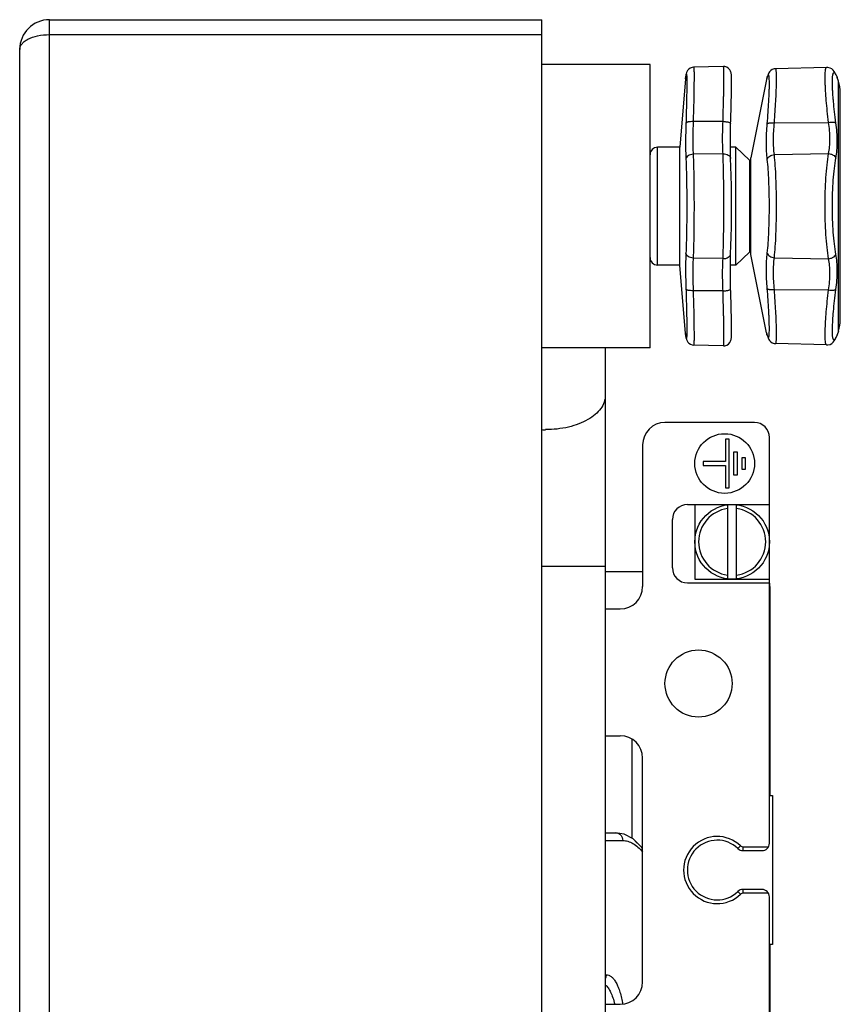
# Model space of a CAD drawing. Header units: millimetres. Extents: x 0 to 1680, y 0 to 1188.
# Tile 7 of 21: x 439 to 549, y 625 to 757. Entities that reach past the tile are written whole.
import ezdxf

# ---------------------------------------------------------------- set-up
doc = ezdxf.new("R2010")
doc.units = ezdxf.units.MM
doc.header["$LTSCALE"] = 4
for name, color, linetype in [('02___PRT_ALL_AXES', 7, 'Continuous'), ('20_ALL_FEATURES', 7, 'Continuous'), ('AXES', 7, 'Continuous')]:
    doc.layers.add(name, color=color, linetype=linetype)

msp = doc.modelspace()

# ---------------------------------------------------------------- linework, layer by layer
at = {"color": 9, "linetype": 'Continuous'}
for p, q in [((443.02, 529.17), (443.02, 757.17)), ((443.02, 755.17), (509.02, 755.17)), ((548.37, 749.93), (548.43, 749.79)), ((528.28, 749.22), (528.33, 749.58)), ((528.33, 749.63), (528.33, 749.58)), ((539.16, 749.27), (539.11, 749.13)), ((539.23, 749.49), (539.26, 749.6)), ((548.58, 749.49), (548.61, 749.44)), ((548.58, 749.49), (548.61, 749.44)), ((548.78, 715.42), (548.78, 748.92)), ((533.3, 743.53), (529.3, 743.5)), ((540.18, 743.35), (547.45, 743.4)), ((524.52, 724.27), (524.52, 740.07)), ((533.3, 739.2), (529.3, 739.13)), ((540.18, 739.08), (547.45, 739.22)), ((536.87, 738.32), (536.87, 726.02)), ((533.3, 725.14), (529.3, 725.21)), ((540.18, 725.26), (547.45, 725.12)), ((533.3, 720.81), (529.3, 720.83)), ((540.18, 720.99), (547.45, 720.94)), ((528.33, 714.76), (528.28, 715.12)), ((528.33, 714.76), (528.31, 714.9)), ((528.33, 714.71), (528.33, 714.76)), ((539.11, 715.21), (539.16, 715.05)), ((539.23, 714.85), (539.26, 714.74)), ((548.37, 714.4), (548.43, 714.55)), ((548.61, 714.9), (548.51, 714.71)), ((517.52, 683.85), (509.02, 683.85)), ((535.64, 646.41), (535.3, 646.05)), ((535.99, 646.27), (539.39, 646.27)), ((535.99, 645.77), (535.99, 646.27)), ((535.3, 640.29), (535.64, 639.93)), ((535.99, 640.07), (535.99, 640.57)), ((539.39, 640.07), (535.99, 640.07))]:
    msp.add_line(p, q, dxfattribs=at)
at = {"color": 7, "linetype": 'Continuous'}
for p, q in [((443.02, 757.17), (509.02, 757.17)), ((509.02, 529.17), (509.02, 757.17)), ((439.02, 533.17), (439.02, 753.17)), ((528.35, 749.78), (528.34, 749.69)), ((528.36, 749.85), (528.35, 749.78)), ((528.38, 749.92), (528.36, 749.85)), ((528.39, 749.99), (528.38, 749.92)), ((528.42, 750.08), (528.39, 749.99)), ((528.47, 750.2), (528.42, 750.08)), ((528.56, 750.35), (528.47, 750.19)), ((528.7, 750.52), (528.56, 750.35)), ((528.91, 750.67), (528.7, 750.52)), ((529.16, 750.76), (528.91, 750.67)), ((529.36, 750.79), (529.16, 750.76)), ((533.36, 750.89), (529.36, 750.79)), ((547.19, 750.78), (540.34, 750.6)), ((540.34, 750.6), (540.34, 750.6)), ((547.65, 750.69), (547.65, 750.69)), ((547.88, 750.56), (547.65, 750.69)), ((548.06, 750.4), (547.88, 750.56)), ((548.19, 750.24), (548.06, 750.4)), ((548.06, 750.4), (548.06, 750.4)), ((548.29, 750.08), (548.19, 750.24)), ((548.37, 749.93), (548.29, 750.08)), ((528.31, 749.44), (528.28, 749.27)), ((528.28, 749.27), (528.28, 749.22)), ((528.33, 749.63), (528.31, 749.44)), ((528.34, 749.7), (528.33, 749.63)), ((539.2, 749.41), (539.14, 749.24)), ((539.26, 749.6), (539.2, 749.41)), ((549.02, 716.96), (549.02, 747.38)), ((534.28, 740.7), (534.29, 741.97)), ((534.28, 740.11), (534.28, 740.7)), ((535.02, 740.07), (536.87, 738.32)), ((537.02, 725.67), (537.02, 738.67)), ((535.02, 724.27), (536.87, 726.02)), ((528.28, 715.12), (528.28, 715.07)), ((528.28, 715.07), (528.34, 714.64)), ((528.33, 714.71), (528.33, 714.71)), ((528.34, 714.64), (528.35, 714.56)), ((528.35, 714.57), (528.36, 714.5)), ((528.36, 714.5), (528.37, 714.43)), ((528.37, 714.44), (528.39, 714.37)), ((528.39, 714.37), (528.41, 714.31)), ((528.41, 714.31), (528.43, 714.22)), ((528.43, 714.22), (528.48, 714.1)), ((539.14, 715.09), (539.2, 714.93)), ((539.2, 714.93), (539.26, 714.74)), ((548.19, 714.1), (548.29, 714.26)), ((548.29, 714.26), (548.37, 714.4)), ((548.37, 714.4), (548.46, 714.58)), ((548.49, 714.65), (548.52, 714.7)), ((517.52, 713.17), (517.52, 573.17)), ((528.48, 714.11), (528.58, 713.95)), ((529.18, 713.57), (529.18, 713.57)), ((533.36, 713.44), (529.36, 713.55)), ((547.19, 713.56), (540.34, 713.74)), ((547.19, 713.56), (547.37, 713.57)), ((547.37, 713.57), (547.65, 713.64)), ((547.65, 713.64), (547.88, 713.78)), ((547.88, 713.78), (548.06, 713.94)), ((548.06, 713.94), (548.19, 714.1)), ((537.52, 703.17), (525.52, 703.17)), ((539.52, 646.77), (539.52, 701.17)), ((522.52, 700.17), (522.52, 681.17)), ((528.52, 692.17), (539.52, 692.17)), ((529.52, 692.17), (529.52, 682.17)), ((533.92, 692.13), (533.92, 682.2)), ((535.12, 682.2), (535.12, 692.13)), ((526.52, 683.67), (526.52, 690.17)), ((517.52, 683.17), (522.52, 683.17)), ((528.52, 681.67), (539.52, 681.67)), ((529.52, 682.17), (539.52, 682.17)), ((539.58, 681.17), (539.58, 653.17)), ((517.52, 678.17), (519.52, 678.17)), ((517.52, 661.17), (519.52, 661.17)), ((521.07, 660.72), (521.07, 647.43)), ((522.52, 628.17), (522.52, 658.17)), ((539.52, 653.17), (539.94, 653.17)), ((539.94, 653.17), (539.94, 633.17)), ((535.99, 645.77), (538.52, 645.77)), ((538.52, 640.57), (535.99, 640.57)), ((539.52, 610.17), (539.52, 639.57)), ((539.94, 633.17), (539.52, 633.17)), ((539.58, 633.17), (539.58, 605.17)), ((517.52, 625.17), (519.52, 625.17))]:
    msp.add_line(p, q, dxfattribs=at)
for points in [[(533.83, 750.79), (533.56, 750.88), (533.36, 750.89)], [(534.32, 743.23), (534.34, 743.61), (534.35, 744.06), (534.36, 744.49), (534.37, 744.91), (534.39, 745.31), (534.4, 745.69), (534.4, 746.06), (534.41, 746.41), (534.42, 746.74), (534.42, 747.05), (534.43, 747.34), (534.43, 747.62), (534.44, 747.87), (534.44, 748.11), (534.44, 748.34), (534.44, 748.54), (534.44, 748.73), (534.44, 748.91), (534.44, 749.07), (534.44, 749.21), (534.44, 749.34), (534.43, 749.46), (534.43, 749.56), (534.43, 749.65), (534.42, 749.74), (534.42, 749.82), (534.41, 749.89), (534.4, 749.96), (534.39, 750.04), (534.36, 750.14), (534.31, 750.28), (534.21, 750.46), (534.05, 750.64), (533.83, 750.79)], [(540.34, 750.6), (540.16, 750.58), (539.9, 750.49), (539.7, 750.35), (539.55, 750.2), (539.45, 750.06), (539.39, 749.94), (539.33, 749.82), (539.29, 749.7), (539.26, 749.6)], [(547.65, 750.69), (547.37, 750.77), (547.19, 750.78)], [(548.54, 749.6), (548.46, 749.76), (548.37, 749.93)], [(548.61, 749.44), (548.58, 749.51), (548.54, 749.6)], [(534.32, 738.54), (534.29, 739.52), (534.28, 740.69), (534.29, 741.97), (534.32, 743.23)], [(534.44, 732.17), (534.44, 733.51), (534.42, 734.91), (534.4, 736.25), (534.36, 737.49), (534.32, 738.54)], [(534.32, 725.79), (534.36, 726.84), (534.4, 728.08), (534.42, 729.41), (534.44, 730.82), (534.44, 732.17)], [(534.32, 721.1), (534.29, 722.36), (534.28, 723.64), (534.29, 724.81), (534.32, 725.79)], [(534.44, 716), (534.44, 716.22), (534.44, 716.46), (534.43, 716.72), (534.43, 716.99), (534.42, 717.29), (534.42, 717.6), (534.41, 717.93), (534.4, 718.28), (534.4, 718.64), (534.39, 719.02), (534.37, 719.42), (534.36, 719.84), (534.35, 720.27), (534.34, 720.72), (534.32, 721.1)], [(534.44, 716), (534.44, 716.22), (534.44, 716.46), (534.43, 716.72), (534.43, 717), (534.42, 717.29), (534.42, 717.6), (534.41, 717.93), (534.4, 718.28), (534.4, 718.64), (534.39, 719.03), (534.37, 719.43), (534.36, 719.84), (534.35, 720.28), (534.34, 720.72)], [(534.44, 715), (534.44, 715.13), (534.44, 715.27), (534.44, 715.43), (534.44, 715.6), (534.44, 715.79), (534.44, 716)], [(534.44, 715), (534.44, 715.13), (534.44, 715.27), (534.44, 715.43), (534.44, 715.6), (534.44, 715.79)], [(533.83, 713.55), (534.05, 713.69), (534.21, 713.87), (534.31, 714.05), (534.36, 714.2), (534.39, 714.3), (534.4, 714.38), (534.41, 714.45), (534.42, 714.52), (534.42, 714.6), (534.43, 714.68), (534.43, 714.78), (534.43, 714.88)], [(534.42, 714.52), (534.42, 714.6), (534.43, 714.68), (534.43, 714.78), (534.43, 714.88), (534.44, 715)], [(539.26, 714.74), (539.29, 714.64), (539.33, 714.52), (539.38, 714.4), (539.45, 714.28), (539.55, 714.14), (539.7, 713.98), (539.9, 713.85), (540.16, 713.76), (540.34, 713.74)], [(548.37, 714.4), (548.46, 714.58), (548.52, 714.7), (548.54, 714.74)], [(548.54, 714.74), (548.58, 714.82), (548.61, 714.9)], [(528.58, 713.95), (528.73, 713.79), (528.93, 713.66), (529.18, 713.57), (529.36, 713.55)], [(533.36, 713.44), (533.56, 713.46), (533.83, 713.55), (534.05, 713.69)]]:
    msp.add_lwpolyline(points, dxfattribs=at)
msp.add_circle((534.52, 687.17), 5, dxfattribs=at)
for centre, radius, start, end in [((443.02, 753.17), 4, 90, 180), ((540.09, 748.93), 1, 162.0288, 168.6901), ((544.02, 747.38), 5, 0, 18.0042), ((524.52, 739.07), 1, 90, 180), ((536.52, 737.95), 0.5, 0, 46.4688), ((536.52, 726.38), 0.5, 313.5312, 0), ((524.52, 725.27), 1, 180, 270), ((544.02, 716.96), 5, 341.9958, 0), ((540.09, 715.4), 1, 191.3099, 197.9712), ((525.52, 700.17), 3, 90, 180), ((537.52, 701.17), 2, 0, 90), ((528.52, 690.17), 2, 90, 180), ((534.52, 687.17), 4.5, 97.6623, 262.3377), ((534.52, 687.17), 4.5, 277.6623, 82.3377), ((528.52, 683.67), 2, 180, 270), ((519.52, 681.17), 3, 270, 0), ((536.81, 681.19), 2.76, 10.011, 10.3481), ((536.67, 681.17), 2.91, 359.9979, 9.9377), ((519.52, 658.17), 3, 0, 90), ((532.52, 643.17), 4, 46.0545, 313.9455), ((535.99, 646.77), 1, 226.0545, 270), ((538.52, 646.77), 1, 270, 0), ((535.99, 639.57), 1, 90, 133.9455), ((538.52, 639.57), 1, 0, 90), ((519.52, 628.17), 3, 270, 0)]:
    msp.add_arc(centre, radius, start, end, dxfattribs=at)
at = {"color": 9, "linetype": 'Continuous'}
for centre, radius, start, end in [((574, 762.91), 28.75, 207.1696, 207.4703), ((534.24, 748.8), 5.97, 171.9858, 172.5048), ((502.96, 760.93), 38.03, 342.1586, 342.5), ((573.08, 762.43), 27.71, 207.4701, 207.8586), ((533.92, 715.5), 5.65, 187.4806, 188.0437), ((523.99, 714.95), 4.45, 356.5316, 356.7675), ((503.1, 703.46), 37.88, 17.4993, 17.8253), ((573.74, 701.56), 28.45, 152.4692, 152.832), ((509.52, 716.08), 13.88, 267.9222, 269.9987), ((532.52, 643.17), 4.5, 46.0545, 313.9455), ((535.99, 646.77), 0.5, 226.0544, 270), ((535.99, 639.57), 0.5, 90, 133.9455)]:
    msp.add_arc(centre, radius, start, end, dxfattribs=at)
for points, knots in [([(439.02, 753.17), (439.02, 753.29), (439.07, 753.56), (439.3, 753.93), (439.65, 754.27), (440.34, 754.7), (441.48, 755.07), (442.48, 755.17), (443.02, 755.17)], [0, 0, 0, 0, 0.078123, 0.163923, 0.263729, 0.380474, 0.66552, 1, 1, 1, 1]), ([(528.35, 749.72), (528.35, 749.74), (528.36, 749.77), (528.36, 749.81), (528.37, 749.84), (528.38, 749.85), (528.38, 749.86), (528.39, 749.87), (528.39, 749.87), (528.4, 749.86), (528.4, 749.85), (528.4, 749.84), (528.41, 749.83), (528.41, 749.8), (528.42, 749.77), (528.42, 749.75)], [0, 0, 0, 0, 0.22603, 0.394321, 0.456947, 0.505447, 0.540292, 0.562889, 0.578487, 0.598797, 0.630702, 0.67608, 0.735526, 0.809272, 1, 1, 1, 1]), ([(529.36, 750.79), (529.36, 750.79), (529.37, 750.77), (529.38, 750.75), (529.38, 750.71), (529.39, 750.65), (529.39, 750.58), (529.4, 750.49), (529.4, 750.38), (529.41, 750.21), (529.41, 749.96), (529.41, 749.61), (529.41, 749.2), (529.41, 748.74), (529.4, 748.23), (529.4, 747.67), (529.39, 747.06), (529.37, 746.17), (529.34, 744.98), (529.31, 744.01), (529.3, 743.5)], [0, 0, 0, 0, 0.001547, 0.005044, 0.010715, 0.018591, 0.028676, 0.040958, 0.055422, 0.072047, 0.111666, 0.159565, 0.215427, 0.278886, 0.349517, 0.426853, 0.510376, 0.599531, 0.792294, 1, 1, 1, 1]), ([(533.3, 743.53), (533.31, 744.04), (533.34, 745.03), (533.37, 746.23), (533.39, 747.13), (533.4, 747.74), (533.41, 748.31), (533.41, 748.83), (533.41, 749.29), (533.42, 749.7), (533.41, 750.06), (533.41, 750.31), (533.4, 750.49), (533.4, 750.59), (533.4, 750.68), (533.39, 750.76), (533.38, 750.81), (533.38, 750.86), (533.37, 750.88), (533.37, 750.89), (533.36, 750.89)], [0, 0, 0, 0, 0.207792, 0.400574, 0.489724, 0.573244, 0.650571, 0.721191, 0.784638, 0.840488, 0.888376, 0.927987, 0.944606, 0.959066, 0.971345, 0.981425, 0.989299, 0.994965, 0.998459, 1, 1, 1, 1]), ([(539.23, 743.22), (539.27, 743.73), (539.35, 744.71), (539.42, 745.91), (539.47, 746.79), (539.49, 747.38), (539.51, 747.92), (539.52, 748.39), (539.52, 748.8), (539.51, 749.14), (539.49, 749.38), (539.48, 749.53), (539.47, 749.62), (539.45, 749.69), (539.43, 749.74), (539.42, 749.78), (539.4, 749.79), (539.38, 749.79), (539.37, 749.78), (539.35, 749.77), (539.33, 749.75), (539.31, 749.71), (539.29, 749.67), (539.29, 749.65)], [0, 0, 0, 0, 0.22785, 0.436151, 0.5307, 0.617721, 0.696463, 0.766249, 0.826484, 0.876672, 0.916425, 0.932308, 0.945507, 0.956035, 0.963952, 0.969439, 0.9731, 0.974786, 0.976724, 0.979104, 0.982032, 0.989717, 1, 1, 1, 1]), ([(540.18, 743.35), (540.22, 743.85), (540.29, 744.82), (540.37, 746.2), (540.43, 747.45), (540.46, 748.51), (540.47, 749.28), (540.47, 749.78), (540.46, 750.03), (540.44, 750.2), (540.43, 750.31), (540.42, 750.39), (540.41, 750.47), (540.4, 750.53), (540.38, 750.57), (540.36, 750.6), (540.34, 750.6)], [0, 0, 0, 0, 0.207034, 0.399301, 0.571622, 0.719314, 0.838399, 0.8862, 0.925751, 0.942359, 0.956828, 0.969147, 0.979315, 0.987354, 0.993329, 1, 1, 1, 1]), ([(547.45, 743.4), (547.39, 743.91), (547.28, 744.89), (547.15, 746.29), (547.06, 747.38), (547.02, 748.17), (547, 748.7), (546.99, 749.16), (546.98, 749.58), (546.99, 749.93), (547.01, 750.19), (547.03, 750.37), (547.04, 750.47), (547.06, 750.56), (547.08, 750.64), (547.1, 750.7), (547.13, 750.74), (547.16, 750.77), (547.18, 750.78), (547.19, 750.78)], [0, 0, 0, 0, 0.205844, 0.397031, 0.568427, 0.645224, 0.715378, 0.778425, 0.833951, 0.881616, 0.92115, 0.937815, 0.952399, 0.964908, 0.975372, 0.98386, 0.990518, 0.99567, 1, 1, 1, 1]), ([(548.43, 743.33), (548.36, 743.83), (548.24, 744.79), (548.12, 745.96), (548.05, 746.83), (548.01, 747.42), (547.98, 747.96), (547.97, 748.44), (547.96, 748.87), (547.97, 749.23), (547.98, 749.5), (548, 749.67), (548.02, 749.78), (548.04, 749.88), (548.06, 749.95), (548.09, 750.01), (548.11, 750.05), (548.15, 750.08), (548.19, 750.08), (548.23, 750.07), (548.25, 750.05), (548.26, 750.04)], [0, 0, 0, 0, 0.217977, 0.41857, 0.510394, 0.595588, 0.673492, 0.743505, 0.8051, 0.857839, 0.901381, 0.919637, 0.935535, 0.949088, 0.960341, 0.969395, 0.97647, 0.982047, 0.987067, 0.992756, 1, 1, 1, 1]), ([(548.26, 750.04), (548.27, 750.03), (548.3, 750), (548.33, 749.96), (548.35, 749.93)], [0, 0, 0, 0, 0.211617, 1, 1, 1, 1]), ([(548.35, 749.93), (548.35, 749.92), (548.38, 749.87), (548.41, 749.82), (548.43, 749.79)], [0, 0, 0, 0, 0.225537, 1, 1, 1, 1]), ([(528.42, 749.75), (528.42, 749.71), (528.43, 749.61), (528.44, 749.36), (528.44, 748.94), (528.44, 748.31), (528.43, 747.53), (528.42, 746.62), (528.39, 745.19), (528.35, 744.07), (528.33, 743.29)], [0, 0, 0, 0, 0.019298, 0.045429, 0.117688, 0.215367, 0.336496, 0.478611, 0.638809, 1, 1, 1, 1]), ([(528.33, 749.63), (528.33, 749.64), (528.34, 749.67), (528.34, 749.69), (528.35, 749.72)], [0, 0, 0, 0, 0.270048, 1, 1, 1, 1]), ([(539.29, 749.65), (539.28, 749.64), (539.26, 749.59), (539.24, 749.53), (539.23, 749.49)], [0, 0, 0, 0, 0.218156, 1, 1, 1, 1]), ([(528.33, 743.29), (528.3, 742.43), (528.26, 740.81), (528.29, 739.2), (528.33, 738.45)], [0, 0, 0, 0, 0.53706, 1, 1, 1, 1]), ([(529.3, 743.5), (529.18, 743.51), (529, 743.5), (528.78, 743.48), (528.64, 743.46), (528.52, 743.43), (528.42, 743.39), (528.36, 743.35), (528.33, 743.31), (528.33, 743.29)], [0, 0, 0, 0, 0.348756, 0.507933, 0.65045, 0.772416, 0.871021, 0.945667, 1, 1, 1, 1]), ([(529.3, 743.5), (529.27, 742.72), (529.23, 741.26), (529.26, 739.8), (529.3, 739.13)], [0, 0, 0, 0, 0.537351, 1, 1, 1, 1]), ([(533.3, 739.2), (533.26, 739.87), (533.23, 741.31), (533.27, 742.76), (533.3, 743.53)], [0, 0, 0, 0, 0.462632, 1, 1, 1, 1]), ([(533.3, 743.53), (533.36, 743.53), (533.49, 743.52), (533.69, 743.5), (533.86, 743.47), (534.02, 743.44), (534.13, 743.4), (534.2, 743.37), (534.27, 743.33), (534.32, 743.28), (534.32, 743.23)], [0, 0, 0, 0, 0.18048, 0.355591, 0.518535, 0.663659, 0.786079, 0.837735, 0.882692, 1, 1, 1, 1]), ([(539.23, 738.44), (539.19, 738.79), (539.13, 739.53), (539.09, 741.12), (539.16, 742.36), (539.23, 743.22)], [0, 0, 0, 0, 0.219824, 0.462431, 1, 1, 1, 1]), ([(539.23, 743.22), (539.24, 743.23), (539.28, 743.26), (539.35, 743.29), (539.45, 743.32), (539.62, 743.35), (539.87, 743.36), (540.07, 743.36), (540.18, 743.35)], [0, 0, 0, 0, 0.059861, 0.140506, 0.242991, 0.366065, 0.662345, 1, 1, 1, 1]), ([(540.18, 739.08), (540.14, 739.39), (540.08, 740.05), (540.05, 741.47), (540.11, 742.59), (540.18, 743.35)], [0, 0, 0, 0, 0.219288, 0.461762, 1, 1, 1, 1]), ([(547.45, 743.4), (547.56, 743.41), (547.76, 743.43), (548, 743.43), (548.18, 743.42), (548.28, 743.4), (548.36, 743.37), (548.41, 743.35), (548.43, 743.33)], [0, 0, 0, 0, 0.323652, 0.614555, 0.738886, 0.845543, 0.932694, 1, 1, 1, 1]), ([(547.45, 739.22), (547.51, 739.52), (547.6, 740.16), (547.66, 741.56), (547.56, 742.66), (547.45, 743.4)], [0, 0, 0, 0, 0.220539, 0.463038, 1, 1, 1, 1]), ([(548.43, 738.62), (548.49, 738.96), (548.58, 739.69), (548.64, 741.27), (548.54, 742.5), (548.43, 743.33)], [0, 0, 0, 0, 0.221185, 0.463888, 1, 1, 1, 1]), ([(533.3, 739.2), (533.42, 739.21), (533.67, 739.18), (533.96, 739.07), (534.14, 738.93), (534.24, 738.81), (534.3, 738.68), (534.32, 738.59), (534.32, 738.54)], [0, 0, 0, 0, 0.287584, 0.554185, 0.676041, 0.789703, 0.896705, 1, 1, 1, 1]), ([(533.41, 732.17), (533.41, 733.44), (533.4, 735.28), (533.35, 737.62), (533.32, 738.7), (533.3, 739.2)], [0, 0, 0, 0, 0.540703, 0.785273, 1, 1, 1, 1]), ([(546.99, 732.17), (546.99, 732.82), (547, 734.09), (547.09, 735.94), (547.23, 737.64), (547.37, 738.72), (547.45, 739.22)], [0, 0, 0, 0, 0.275538, 0.540519, 0.784969, 1, 1, 1, 1]), ([(547.45, 739.22), (547.56, 739.21), (547.72, 739.18), (547.92, 739.1), (548.1, 739.01), (548.29, 738.86), (548.39, 738.7), (548.43, 738.62)], [0, 0, 0, 0, 0.272311, 0.406735, 0.537397, 0.781824, 1, 1, 1, 1]), ([(529.3, 739.13), (529.17, 739.12), (528.94, 739.08), (528.63, 738.94), (528.44, 738.76), (528.35, 738.59), (528.33, 738.5), (528.33, 738.45)], [0, 0, 0, 0, 0.284509, 0.551103, 0.788339, 0.896738, 1, 1, 1, 1]), ([(528.33, 738.45), (528.35, 738), (528.38, 737.04), (528.43, 734.95), (528.44, 733.3), (528.44, 732.17)], [0, 0, 0, 0, 0.214939, 0.459534, 1, 1, 1, 1]), ([(529.3, 739.13), (529.32, 738.63), (529.35, 737.56), (529.4, 735.24), (529.41, 733.42), (529.41, 732.17)], [0, 0, 0, 0, 0.214773, 0.459339, 1, 1, 1, 1]), ([(539.23, 738.44), (539.25, 738.53), (539.34, 738.7), (539.56, 738.89), (539.85, 739.03), (540.07, 739.07), (540.18, 739.08)], [0, 0, 0, 0, 0.214362, 0.455542, 0.721245, 1, 1, 1, 1]), ([(539.52, 732.17), (539.52, 732.75), (539.5, 733.88), (539.45, 735.52), (539.37, 737.04), (539.28, 738), (539.23, 738.44)], [0, 0, 0, 0, 0.275659, 0.540765, 0.785264, 1, 1, 1, 1]), ([(540.47, 732.17), (540.47, 732.81), (540.46, 734.05), (540.41, 735.87), (540.32, 737.53), (540.23, 738.59), (540.18, 739.08)], [0, 0, 0, 0, 0.27597, 0.54126, 0.785694, 1, 1, 1, 1]), ([(547.96, 732.17), (547.96, 732.76), (547.98, 733.93), (548.07, 735.62), (548.21, 737.18), (548.34, 738.16), (548.43, 738.62)], [0, 0, 0, 0, 0.275013, 0.539677, 0.784231, 1, 1, 1, 1]), ([(528.44, 732.17), (528.44, 731.04), (528.43, 729.39), (528.38, 727.3), (528.35, 726.33), (528.33, 725.88)], [0, 0, 0, 0, 0.540425, 0.785027, 1, 1, 1, 1]), ([(529.41, 732.17), (529.41, 730.91), (529.4, 729.09), (529.35, 726.77), (529.32, 725.71), (529.3, 725.21)], [0, 0, 0, 0, 0.54062, 0.785194, 1, 1, 1, 1]), ([(533.3, 725.14), (533.32, 725.64), (533.35, 726.72), (533.4, 729.06), (533.41, 730.9), (533.41, 732.17)], [0, 0, 0, 0, 0.214763, 0.459299, 1, 1, 1, 1]), ([(539.23, 725.89), (539.28, 726.34), (539.37, 727.3), (539.45, 728.81), (539.5, 730.46), (539.52, 731.59), (539.52, 732.17)], [0, 0, 0, 0, 0.214685, 0.459146, 0.724267, 1, 1, 1, 1]), ([(540.18, 725.26), (540.23, 725.75), (540.32, 726.8), (540.41, 728.47), (540.46, 730.28), (540.47, 731.53), (540.47, 732.17)], [0, 0, 0, 0, 0.214255, 0.45865, 0.723955, 1, 1, 1, 1]), ([(547.45, 725.12), (547.37, 725.62), (547.23, 726.7), (547.09, 728.4), (547, 730.25), (546.99, 731.52), (546.99, 732.17)], [0, 0, 0, 0, 0.215057, 0.459475, 0.724436, 1, 1, 1, 1]), ([(548.43, 725.72), (548.34, 726.17), (548.21, 727.16), (548.07, 728.72), (547.98, 730.41), (547.96, 731.57), (547.96, 732.17)], [0, 0, 0, 0, 0.215795, 0.460317, 0.724962, 1, 1, 1, 1]), ([(528.33, 725.88), (528.29, 725.14), (528.26, 723.52), (528.3, 721.91), (528.33, 721.04)], [0, 0, 0, 0, 0.462924, 1, 1, 1, 1]), ([(529.3, 725.21), (529.17, 725.22), (528.94, 725.25), (528.63, 725.4), (528.44, 725.58), (528.35, 725.75), (528.33, 725.84), (528.33, 725.88)], [0, 0, 0, 0, 0.284509, 0.551103, 0.788338, 0.896738, 1, 1, 1, 1]), ([(529.3, 725.21), (529.26, 724.54), (529.23, 723.08), (529.27, 721.62), (529.3, 720.83)], [0, 0, 0, 0, 0.462633, 1, 1, 1, 1]), ([(533.3, 720.81), (533.27, 721.58), (533.23, 723.02), (533.26, 724.47), (533.3, 725.14)], [0, 0, 0, 0, 0.537349, 1, 1, 1, 1]), ([(533.3, 725.14), (533.42, 725.13), (533.67, 725.15), (533.96, 725.27), (534.14, 725.4), (534.24, 725.52), (534.3, 725.65), (534.32, 725.75), (534.32, 725.79)], [0, 0, 0, 0, 0.287584, 0.554185, 0.67604, 0.789703, 0.896705, 1, 1, 1, 1]), ([(539.23, 721.12), (539.16, 721.97), (539.09, 723.22), (539.13, 724.81), (539.19, 725.55), (539.23, 725.89)], [0, 0, 0, 0, 0.537595, 0.780188, 1, 1, 1, 1]), ([(539.23, 725.89), (539.25, 725.81), (539.34, 725.64), (539.56, 725.44), (539.85, 725.31), (540.07, 725.26), (540.18, 725.26)], [0, 0, 0, 0, 0.214362, 0.455542, 0.721245, 1, 1, 1, 1]), ([(540.18, 720.99), (540.11, 721.75), (540.05, 722.86), (540.08, 724.29), (540.14, 724.95), (540.18, 725.26)], [0, 0, 0, 0, 0.538265, 0.780725, 1, 1, 1, 1]), ([(547.45, 725.12), (547.56, 725.13), (547.72, 725.16), (547.92, 725.24), (548.1, 725.33), (548.29, 725.48), (548.39, 725.64), (548.43, 725.72)], [0, 0, 0, 0, 0.272311, 0.406735, 0.537397, 0.781824, 1, 1, 1, 1]), ([(547.45, 720.94), (547.56, 721.68), (547.66, 722.77), (547.6, 724.17), (547.51, 724.82), (547.45, 725.12)], [0, 0, 0, 0, 0.536939, 0.779456, 1, 1, 1, 1]), ([(548.43, 721), (548.54, 721.84), (548.64, 723.07), (548.58, 724.65), (548.49, 725.37), (548.43, 725.72)], [0, 0, 0, 0, 0.53609, 0.77881, 1, 1, 1, 1]), ([(528.33, 721.04), (528.35, 720.31), (528.38, 719.25), (528.42, 717.89), (528.43, 717.01), (528.44, 716.24), (528.44, 715.6), (528.44, 715.1), (528.43, 714.82), (528.43, 714.7)], [0, 0, 0, 0, 0.347299, 0.503014, 0.642973, 0.76464, 0.865834, 0.944749, 1, 1, 1, 1]), ([(529.3, 720.83), (529.18, 720.83), (529, 720.83), (528.78, 720.86), (528.64, 720.88), (528.52, 720.91), (528.42, 720.95), (528.36, 720.99), (528.33, 721.03), (528.33, 721.04)], [0, 0, 0, 0, 0.348756, 0.507933, 0.65045, 0.772416, 0.871021, 0.945667, 1, 1, 1, 1]), ([(529.3, 720.83), (529.31, 720.33), (529.34, 719.36), (529.37, 718.17), (529.39, 717.28), (529.4, 716.67), (529.4, 716.11), (529.41, 715.59), (529.41, 715.13), (529.41, 714.73), (529.41, 714.38), (529.41, 714.12), (529.4, 713.95), (529.4, 713.85), (529.39, 713.76), (529.39, 713.68), (529.38, 713.63), (529.38, 713.59), (529.37, 713.56), (529.36, 713.55), (529.36, 713.55)], [0, 0, 0, 0, 0.207783, 0.400557, 0.489704, 0.573222, 0.650547, 0.721166, 0.784612, 0.840462, 0.888351, 0.927964, 0.944585, 0.959046, 0.971327, 0.98141, 0.989286, 0.994956, 0.998453, 1, 1, 1, 1]), ([(533.3, 720.81), (533.36, 720.81), (533.49, 720.81), (533.69, 720.83), (533.86, 720.86), (534.02, 720.9), (534.13, 720.94), (534.2, 720.97), (534.27, 721.01), (534.32, 721.06), (534.32, 721.1)], [0, 0, 0, 0, 0.18048, 0.355591, 0.518535, 0.663659, 0.786079, 0.837735, 0.882692, 1, 1, 1, 1]), ([(533.36, 713.44), (533.37, 713.44), (533.37, 713.46), (533.38, 713.48), (533.38, 713.52), (533.39, 713.58), (533.4, 713.66), (533.4, 713.75), (533.4, 713.85), (533.41, 714.03), (533.41, 714.28), (533.42, 714.63), (533.41, 715.04), (533.41, 715.51), (533.41, 716.03), (533.4, 716.6), (533.39, 717.21), (533.37, 718.11), (533.34, 719.31), (533.31, 720.3), (533.3, 720.81)], [0, 0, 0, 0, 0.001542, 0.005035, 0.010702, 0.018575, 0.028656, 0.040936, 0.055397, 0.072018, 0.111631, 0.159524, 0.215379, 0.278831, 0.349454, 0.426782, 0.510302, 0.599453, 0.792235, 1, 1, 1, 1]), ([(539.31, 714.63), (539.32, 714.61), (539.34, 714.58), (539.36, 714.56), (539.39, 714.54), (539.41, 714.55), (539.42, 714.57), (539.43, 714.59), (539.45, 714.63), (539.46, 714.7), (539.48, 714.78), (539.49, 714.88), (539.5, 714.99), (539.5, 715.13), (539.51, 715.34), (539.52, 715.64), (539.51, 716.05), (539.5, 716.53), (539.49, 717.05), (539.46, 717.63), (539.42, 718.5), (539.34, 719.66), (539.27, 720.62), (539.23, 721.12)], [0, 0, 0, 0, 0.007676, 0.01305, 0.016672, 0.020108, 0.02236, 0.02512, 0.032362, 0.042063, 0.054295, 0.069077, 0.086404, 0.106258, 0.128607, 0.18063, 0.242085, 0.31249, 0.391278, 0.477809, 0.571381, 0.776511, 1, 1, 1, 1]), ([(539.23, 721.12), (539.24, 721.11), (539.28, 721.08), (539.35, 721.04), (539.45, 721.02), (539.62, 720.99), (539.87, 720.97), (540.07, 720.98), (540.18, 720.99)], [0, 0, 0, 0, 0.059861, 0.140506, 0.242991, 0.366065, 0.662345, 1, 1, 1, 1]), ([(540.34, 713.74), (540.36, 713.74), (540.38, 713.77), (540.4, 713.81), (540.41, 713.87), (540.42, 713.94), (540.43, 714.03), (540.44, 714.14), (540.46, 714.31), (540.47, 714.56), (540.47, 715.06), (540.46, 715.83), (540.43, 716.89), (540.37, 718.13), (540.29, 719.52), (540.22, 720.49), (540.18, 720.99)], [0, 0, 0, 0, 0.006672, 0.012647, 0.020687, 0.030856, 0.043177, 0.057647, 0.074257, 0.113812, 0.161618, 0.280713, 0.428404, 0.600718, 0.792981, 1, 1, 1, 1]), ([(547.19, 713.56), (547.18, 713.56), (547.16, 713.56), (547.13, 713.59), (547.1, 713.64), (547.08, 713.7), (547.06, 713.77), (547.04, 713.86), (547.03, 713.97), (547.01, 714.15), (546.99, 714.4), (546.98, 714.76), (546.99, 715.17), (547, 715.64), (547.02, 716.16), (547.06, 716.95), (547.15, 718.04), (547.28, 719.45), (547.39, 720.43), (547.45, 720.94)], [0, 0, 0, 0, 0.00433, 0.009482, 0.016141, 0.024629, 0.035094, 0.047605, 0.06219, 0.078857, 0.118396, 0.166065, 0.221597, 0.28465, 0.354808, 0.431606, 0.603003, 0.794186, 1, 1, 1, 1]), ([(547.45, 720.94), (547.56, 720.92), (547.76, 720.91), (548, 720.9), (548.18, 720.92), (548.28, 720.94), (548.36, 720.97), (548.41, 720.99), (548.43, 721)], [0, 0, 0, 0, 0.323652, 0.614555, 0.738886, 0.845543, 0.932694, 1, 1, 1, 1]), ([(548.29, 714.33), (548.28, 714.32), (548.25, 714.29), (548.21, 714.26), (548.17, 714.25), (548.13, 714.27), (548.1, 714.3), (548.07, 714.35), (548.05, 714.42), (548.02, 714.54), (547.99, 714.74), (547.97, 715.03), (547.96, 715.39), (547.97, 716), (548.01, 716.9), (548.1, 718.12), (548.24, 719.51), (548.36, 720.49), (548.43, 721)], [0, 0, 0, 0, 0.008747, 0.01553, 0.020945, 0.02611, 0.032283, 0.040258, 0.050405, 0.062893, 0.095135, 0.137155, 0.188785, 0.249691, 0.397434, 0.575732, 0.778782, 1, 1, 1, 1]), ([(528.35, 714.6), (528.35, 714.61), (528.34, 714.64), (528.34, 714.68), (528.33, 714.71)], [0, 0, 0, 0, 0.223996, 1, 1, 1, 1]), ([(528.42, 714.69), (528.42, 714.66), (528.42, 714.62), (528.42, 714.57), (528.41, 714.54), (528.41, 714.51), (528.4, 714.49), (528.4, 714.48), (528.4, 714.47), (528.39, 714.47), (528.38, 714.47), (528.38, 714.48), (528.37, 714.5), (528.37, 714.51), (528.36, 714.54), (528.35, 714.57), (528.35, 714.59), (528.35, 714.6)], [0, 0, 0, 0, 0.235425, 0.331424, 0.41292, 0.47994, 0.532596, 0.571159, 0.596423, 0.611536, 0.627609, 0.65459, 0.695037, 0.749626, 0.818599, 0.902046, 1, 1, 1, 1]), ([(539.23, 714.85), (539.23, 714.83), (539.25, 714.79), (539.26, 714.75), (539.27, 714.72)], [0, 0, 0, 0, 0.273412, 1, 1, 1, 1]), ([(539.27, 714.72), (539.28, 714.71), (539.29, 714.68), (539.3, 714.65), (539.31, 714.63)], [0, 0, 0, 0, 0.281508, 1, 1, 1, 1]), ([(548.36, 714.43), (548.35, 714.42), (548.33, 714.38), (548.31, 714.35), (548.29, 714.33)], [0, 0, 0, 0, 0.277105, 1, 1, 1, 1]), ([(548.43, 714.55), (548.42, 714.54), (548.4, 714.5), (548.38, 714.45), (548.36, 714.43)], [0, 0, 0, 0, 0.271245, 1, 1, 1, 1]), ([(517.52, 706.8), (517.52, 706.49), (517.41, 705.86), (516.93, 704.98), (516.17, 704.19), (515.16, 703.5), (513.94, 702.94), (512.07, 702.37), (510.55, 702.21), (509.52, 702.21)], [0, 0, 0, 0, 0.090394, 0.187303, 0.295222, 0.416023, 0.549377, 0.693327, 1, 1, 1, 1])]:
    msp.add_open_spline(points, degree=3, knots=knots, dxfattribs=at)
at = {"layer": '02___PRT_ALL_AXES', "color": 7, "linetype": 'Continuous'}
msp.add_circle((533.52, 697.67), 4, dxfattribs=at)
at = {"layer": '20_ALL_FEATURES', "color": 7, "linetype": 'Continuous'}
for p, q in [((533.62, 700.92), (533.62, 697.92)), ((534.12, 700.92), (533.62, 700.92)), ((534.12, 694.42), (534.12, 700.92)), ((534.72, 699.17), (534.72, 696.17)), ((535.22, 699.17), (534.72, 699.17)), ((535.22, 696.17), (535.22, 699.17)), ((535.82, 698.42), (535.82, 696.92)), ((536.32, 698.42), (535.82, 698.42)), ((536.32, 696.92), (536.32, 698.42)), ((530.62, 697.92), (530.62, 697.42)), ((533.62, 697.92), (530.62, 697.92)), ((530.62, 697.42), (533.62, 697.42)), ((533.62, 697.42), (533.62, 694.42)), ((534.72, 696.17), (535.22, 696.17)), ((535.82, 696.92), (536.32, 696.92)), ((533.62, 694.42), (534.12, 694.42))]:
    msp.add_line(p, q, dxfattribs=at)
at = {"layer": 'AXES', "color": 7, "linetype": 'Continuous'}
for p, q in [((523.52, 751.17), (509.02, 751.17)), ((523.52, 713.17), (523.52, 751.17)), ((528.28, 749.22), (527.52, 740.07)), ((539.11, 749.13), (537.02, 738.67)), ((548.78, 748.92), (548.61, 749.44)), ((527.52, 740.07), (524.52, 740.07)), ((527.52, 724.27), (527.52, 740.07)), ((535.02, 740.07), (534.28, 740.07)), ((535.02, 724.27), (535.02, 740.07)), ((539.11, 715.21), (537.02, 725.67)), ((527.52, 724.27), (524.52, 724.27)), ((528.28, 715.12), (527.52, 724.27)), ((535.02, 724.27), (534.28, 724.27)), ((548.78, 715.42), (548.61, 714.9)), ((523.52, 713.17), (509.02, 713.17)), ((517.52, 648.17), (518.9, 648.17)), ((521.81, 646.78), (521.25, 647.34))]:
    msp.add_line(p, q, dxfattribs=at)
at = {"layer": 'AXES', "color": 9, "linetype": 'Continuous'}
for p, q in [((517.52, 647.14), (519.85, 647.13)), ((517.52, 629.14), (517.65, 629.14))]:
    msp.add_line(p, q, dxfattribs=at)
at = {"layer": 'AXES', "color": 7, "linetype": 'Continuous'}
for points in [[(522.52, 645.98), (522.36, 646.23), (521.24, 647.34), (520.03, 647.99), (518.9, 648.17)], [(521.25, 647.34), (520.03, 647.98), (520.03, 647.98)]]:
    msp.add_lwpolyline(points, dxfattribs=at)
msp.add_circle((530.02, 668.17), 4.5, dxfattribs=at)
at = {"layer": 'AXES', "color": 9, "linetype": 'Continuous'}
msp.add_arc((503.14, 622.1), 17.02, 10.5269, 11.1804, dxfattribs=at)
for points, knots in [([(518.9, 648.17), (519.03, 648.17), (519.29, 648.11), (519.61, 647.88), (519.82, 647.53), (519.86, 647.26), (519.85, 647.13)], [0, 0, 0, 0, 0.244023, 0.491663, 0.744228, 1, 1, 1, 1]), ([(519.85, 647.13), (520.09, 647.13), (520.57, 647.05), (521.27, 646.74), (521.94, 646.24), (522.33, 645.8), (522.52, 645.56)], [0, 0, 0, 0, 0.220533, 0.453148, 0.709987, 1, 1, 1, 1]), ([(517.65, 629.14), (517.76, 629.14), (518, 629.09), (518.33, 628.89), (518.64, 628.58), (518.93, 628.15), (519.2, 627.61), (519.54, 626.7), (519.73, 625.94), (519.84, 625.41)], [0, 0, 0, 0, 0.073102, 0.153837, 0.248252, 0.359987, 0.490827, 0.641378, 1, 1, 1, 1]), ([(517.52, 627.8), (517.66, 627.67), (517.93, 627.35), (518.26, 626.76), (518.55, 626.02), (518.71, 625.47), (518.78, 625.18)], [0, 0, 0, 0, 0.19094, 0.420039, 0.689797, 1, 1, 1, 1])]:
    msp.add_open_spline(points, degree=3, knots=knots, dxfattribs=at)
msp.add_open_spline([(517.65, 629.14), (517.64, 628.98), (517.6, 628.83), (517.53, 628.69)], degree=3, dxfattribs=at)

doc.saveas('drawing.dxf')
